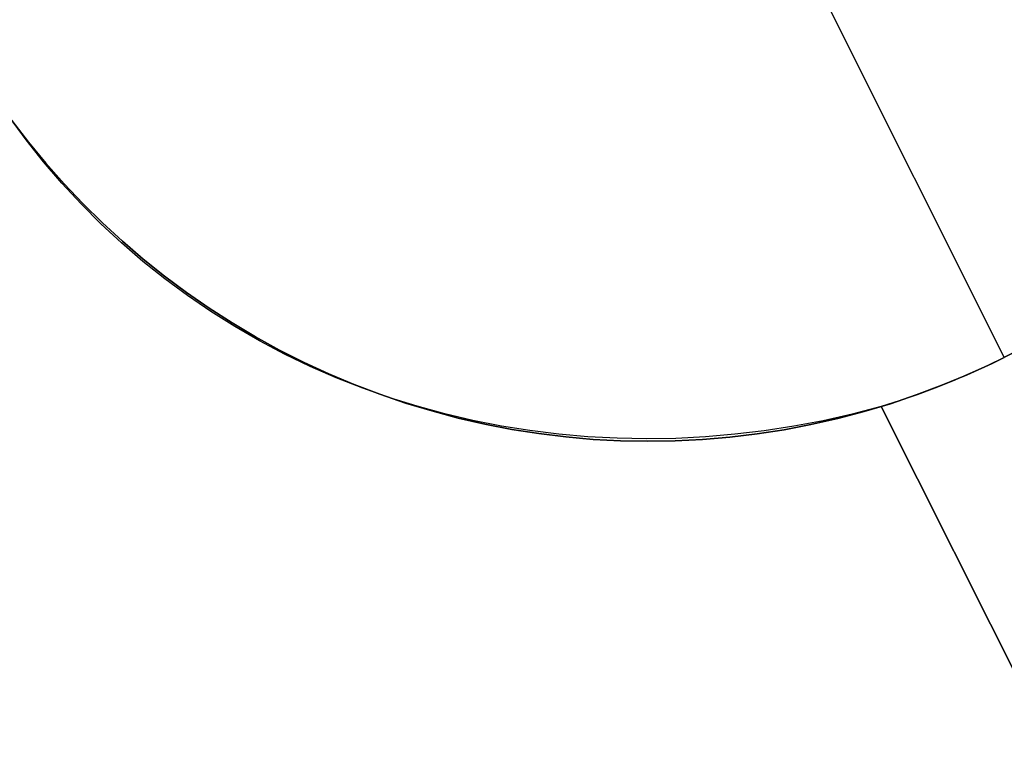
# Model space of a CAD drawing. Header units: millimetres. Extents: x 7986 to 9191, y -11326 to -10283.
# Tile 58 of 256: x 8650.71 to 8654.44, y -10737.55 to -10734.78. Entities that reach past the tile are written whole.
import ezdxf

# ---------------------------------------------------------------- set-up
doc = ezdxf.new("R2010")
doc.units = ezdxf.units.MM
doc.layers.add('color', color=7, linetype='Continuous')

msp = doc.modelspace()

# ---------------------------------------------------------------- linework, layer by layer
at = {"layer": 'color', "color": 254, "true_color": 0xcad1ee}
for p, q in [((8653.6559, -10734.4961, -33.2406), (8654.4399, -10736.0607, -33.2406)), ((8650.7383, -10735.2369, -13.4532), (8650.6753, -10735.151, -13.4082)), ((8650.7383, -10735.2369, -13.4532), (8650.6753, -10735.151, -13.4082)), ((8650.6845, -10735.1635, -33.2406), (8650.7475, -10735.2456, -33.2406)), ((8650.6845, -10735.1635, -33.2406), (8650.7475, -10735.2456, -33.2406)), ((8650.7475, -10735.2456, -23.3244), (8650.6845, -10735.1635, -23.3244)), ((8650.8045, -10735.3204, -13.4984), (8650.7383, -10735.2369, -13.4532)), ((8650.8045, -10735.3204, -13.4984), (8650.7383, -10735.2369, -13.4532)), ((8650.7475, -10735.2456, -33.2406), (8650.8134, -10735.3256, -33.2406)), ((8650.7475, -10735.2456, -33.2406), (8650.8134, -10735.3256, -33.2406)), ((8650.8134, -10735.3256, -23.3244), (8650.7475, -10735.2456, -23.3244)), ((8650.8738, -10735.4013, -13.5437), (8650.8045, -10735.3204, -13.4984)), ((8650.8738, -10735.4013, -13.5437), (8650.8045, -10735.3204, -13.4984)), ((8650.8134, -10735.3256, -33.2406), (8650.8819, -10735.4032, -33.2406)), ((8650.8134, -10735.3256, -33.2406), (8650.8819, -10735.4032, -33.2406)), ((8650.8819, -10735.4032, -23.3244), (8650.8134, -10735.3256, -23.3244)), ((8650.9461, -10735.4795, -13.5889), (8650.8738, -10735.4013, -13.5437)), ((8650.9461, -10735.4795, -13.5889), (8650.8738, -10735.4013, -13.5437)), ((8650.8819, -10735.4032, -33.2406), (8650.9531, -10735.4784, -33.2406)), ((8650.8819, -10735.4032, -33.2406), (8650.9531, -10735.4784, -33.2406)), ((8650.9531, -10735.4784, -23.3244), (8650.8819, -10735.4032, -23.3244)), ((8651.0213, -10735.5549, -13.6342), (8650.9461, -10735.4795, -13.5889)), ((8651.0213, -10735.5549, -13.6342), (8650.9461, -10735.4795, -13.5889)), ((8650.9531, -10735.4784, -33.2406), (8651.0269, -10735.5511, -33.2406)), ((8650.9531, -10735.4784, -33.2406), (8651.0269, -10735.5511, -33.2406)), ((8651.0269, -10735.5511, -23.3244), (8650.9531, -10735.4784, -23.3244)), ((8651.0993, -10735.6274, -13.6794), (8651.0213, -10735.5549, -13.6342)), ((8651.0993, -10735.6274, -13.6794), (8651.0213, -10735.5549, -13.6342)), ((8651.0269, -10735.5511, -33.2406), (8651.1031, -10735.6212, -33.2406)), ((8651.0269, -10735.5511, -33.2406), (8651.1031, -10735.6212, -33.2406)), ((8651.1031, -10735.6212, -23.3244), (8651.0269, -10735.5511, -23.3244)), ((8651.1031, -10735.6212, -33.2406), (8651.1817, -10735.6887, -33.2406)), ((8651.1031, -10735.6212, -33.2406), (8651.1817, -10735.6887, -33.2406)), ((8651.1817, -10735.6887, -23.3244), (8651.1031, -10735.6212, -23.3244)), ((8651.18, -10735.697, -13.7244), (8651.0993, -10735.6274, -13.6794)), ((8651.18, -10735.697, -13.7244), (8651.0993, -10735.6274, -13.6794)), ((8651.2634, -10735.7635, -13.7692), (8651.18, -10735.697, -13.7244)), ((8651.2634, -10735.7635, -13.7692), (8651.18, -10735.697, -13.7244)), ((8651.1817, -10735.6887, -33.2406), (8651.2626, -10735.7533, -33.2406)), ((8651.1817, -10735.6887, -33.2406), (8651.2626, -10735.7533, -33.2406)), ((8651.2626, -10735.7533, -23.3244), (8651.1817, -10735.6887, -23.3244)), ((8651.2626, -10735.7533, -33.2406), (8651.3456, -10735.8152, -33.2406)), ((8651.2626, -10735.7533, -33.2406), (8651.3456, -10735.8152, -33.2406)), ((8651.3456, -10735.8152, -23.3244), (8651.2626, -10735.7533, -23.3244)), ((8651.3493, -10735.827, -13.8138), (8651.2634, -10735.7635, -13.7692)), ((8651.3493, -10735.827, -13.8138), (8651.2634, -10735.7635, -13.7692)), ((8651.3456, -10735.8152, -33.2406), (8651.4308, -10735.8742, -33.2406)), ((8651.3456, -10735.8152, -33.2406), (8651.4308, -10735.8742, -33.2406)), ((8651.4308, -10735.8742, -23.3244), (8651.3456, -10735.8152, -23.3244)), ((8651.4376, -10735.8872, -13.8581), (8651.3493, -10735.827, -13.8138)), ((8651.4376, -10735.8872, -13.8581), (8651.3493, -10735.827, -13.8138)), ((8651.4308, -10735.8742, -33.2406), (8651.5179, -10735.9301, -33.2406)), ((8651.4308, -10735.8742, -33.2406), (8651.5179, -10735.9301, -33.2406)), ((8651.5179, -10735.9301, -23.3244), (8651.4308, -10735.8742, -23.3244)), ((8651.5282, -10735.9442, -13.902), (8651.4376, -10735.8872, -13.8581)), ((8651.5282, -10735.9442, -13.902), (8651.4376, -10735.8872, -13.8581)), ((8651.5179, -10735.9301, -33.2406), (8651.6069, -10735.9831, -33.2406)), ((8651.5179, -10735.9301, -33.2406), (8651.6069, -10735.9831, -33.2406)), ((8651.6069, -10735.9831, -23.3244), (8651.5179, -10735.9301, -23.3244)), ((8651.6211, -10735.9978, -13.9456), (8651.5282, -10735.9442, -13.902)), ((8651.6211, -10735.9978, -13.9456), (8651.5282, -10735.9442, -13.902)), ((8651.6069, -10735.9831, -33.2406), (8651.6977, -10736.0329, -33.2406)), ((8651.6069, -10735.9831, -33.2406), (8651.6977, -10736.0329, -33.2406)), ((8651.6977, -10736.0329, -23.3244), (8651.6069, -10735.9831, -23.3244)), ((8651.716, -10736.048, -13.9886), (8651.6211, -10735.9978, -13.9456)), ((8651.716, -10736.048, -13.9886), (8651.6211, -10735.9978, -13.9456)), ((8651.6977, -10736.0329, -33.2406), (8651.7901, -10736.0796, -33.2406)), ((8651.6977, -10736.0329, -33.2406), (8651.7901, -10736.0796, -33.2406)), ((8651.7901, -10736.0796, -23.3244), (8651.6977, -10736.0329, -23.3244)), ((8654.504, -10736.0276, -22.2415), (8654.4399, -10736.0607, -22.2406)), ((8654.504, -10736.0276, -22.2415), (8654.4399, -10736.0607, -22.2406)), ((8651.8129, -10736.0947, -14.0312), (8651.716, -10736.048, -13.9886)), ((8651.8129, -10736.0947, -14.0312), (8651.716, -10736.048, -13.9886)), ((8654.4399, -10736.0607, -22.2406), (8654.3751, -10736.0922, -22.2415)), ((8654.4399, -10736.0607, -22.2406), (8654.3751, -10736.0922, -22.2415)), ((8654.3934, -10736.0835, -33.2406), (8654.486, -10736.0371, -33.2406)), ((8654.3934, -10736.0835, -33.2406), (8654.486, -10736.0371, -33.2406)), ((8654.486, -10736.0371, -23.3244), (8654.3934, -10736.0835, -23.3244)), ((8654.4399, -10736.0607, -22.2406), (8654.4399, -10736.0607, -33.2406)), ((8651.7901, -10736.0796, -33.2406), (8651.8841, -10736.1231, -33.2406)), ((8651.7901, -10736.0796, -33.2406), (8651.8841, -10736.1231, -33.2406)), ((8651.8841, -10736.1231, -23.3244), (8651.7901, -10736.0796, -23.3244)), ((8651.9117, -10736.138, -14.0731), (8651.8129, -10736.0947, -14.0312)), ((8651.9117, -10736.138, -14.0731), (8651.8129, -10736.0947, -14.0312)), ((8654.2993, -10736.1266, -33.2406), (8654.3934, -10736.0835, -33.2406)), ((8654.2993, -10736.1266, -33.2406), (8654.3934, -10736.0835, -33.2406)), ((8654.3934, -10736.0835, -23.3244), (8654.2993, -10736.1266, -23.3244)), ((8654.3751, -10736.0922, -22.2415), (8654.3096, -10736.1221, -22.244)), ((8654.3751, -10736.0922, -22.2415), (8654.3096, -10736.1221, -22.244)), ((8651.8841, -10736.1231, -33.2406), (8651.9796, -10736.1632, -33.2406)), ((8651.8841, -10736.1231, -33.2406), (8651.9796, -10736.1632, -33.2406)), ((8651.9796, -10736.1632, -23.3244), (8651.8841, -10736.1231, -23.3244)), ((8652.0122, -10736.1776, -14.1145), (8651.9117, -10736.138, -14.0731)), ((8652.0122, -10736.1776, -14.1145), (8651.9117, -10736.138, -14.0731)), ((8654.2037, -10736.1665, -33.2406), (8654.2993, -10736.1266, -33.2406)), ((8654.2037, -10736.1665, -33.2406), (8654.2993, -10736.1266, -33.2406)), ((8654.2993, -10736.1266, -23.3244), (8654.2037, -10736.1665, -23.3244)), ((8654.3096, -10736.1221, -22.244), (8654.2434, -10736.1505, -22.2483)), ((8654.3096, -10736.1221, -22.244), (8654.2434, -10736.1505, -22.2483)), ((8651.9796, -10736.1632, -33.2406), (8652.0764, -10736.2001, -33.2406)), ((8651.9796, -10736.1632, -33.2406), (8652.0764, -10736.2001, -33.2406)), ((8652.0764, -10736.2001, -23.3244), (8651.9796, -10736.1632, -23.3244)), ((8652.1144, -10736.2136, -14.1552), (8652.0122, -10736.1776, -14.1145)), ((8652.1144, -10736.2136, -14.1552), (8652.0122, -10736.1776, -14.1145)), ((8654.1069, -10736.2031, -33.2406), (8654.2037, -10736.1665, -33.2406)), ((8654.1069, -10736.2031, -33.2406), (8654.2037, -10736.1665, -33.2406)), ((8654.2037, -10736.1665, -23.3244), (8654.1069, -10736.2031, -23.3244)), ((8654.1767, -10736.1772, -22.2543), (8654.1096, -10736.2022, -22.2621)), ((8654.1767, -10736.1772, -22.2543), (8654.1096, -10736.2022, -22.2621)), ((8654.2434, -10736.1505, -22.2483), (8654.1767, -10736.1772, -22.2543)), ((8654.2434, -10736.1505, -22.2483), (8654.1767, -10736.1772, -22.2543)), ((8652.0764, -10736.2001, -33.2406), (8652.1744, -10736.2336, -33.2406)), ((8652.0764, -10736.2001, -33.2406), (8652.1744, -10736.2336, -33.2406)), ((8652.1744, -10736.2336, -23.3244), (8652.0764, -10736.2001, -23.3244)), ((8652.218, -10736.246, -14.1952), (8652.1144, -10736.2136, -14.1552)), ((8652.218, -10736.246, -14.1952), (8652.1144, -10736.2136, -14.1552)), ((8654.0088, -10736.2363, -33.2406), (8654.1069, -10736.2031, -33.2406)), ((8654.0088, -10736.2363, -33.2406), (8654.1069, -10736.2031, -33.2406)), ((8654.1069, -10736.2031, -23.3244), (8654.0088, -10736.2363, -23.3244)), ((8654.1096, -10736.2022, -22.2621), (8654.042, -10736.2256, -22.2715)), ((8654.1096, -10736.2022, -22.2621), (8654.042, -10736.2256, -22.2715)), ((8652.1744, -10736.2336, -33.2406), (8652.2735, -10736.2637, -33.2406)), ((8652.1744, -10736.2336, -33.2406), (8652.2735, -10736.2637, -33.2406)), ((8652.2735, -10736.2637, -23.3244), (8652.1744, -10736.2336, -23.3244)), ((8652.323, -10736.2746, -14.2344), (8652.218, -10736.246, -14.1952)), ((8652.323, -10736.2746, -14.2344), (8652.218, -10736.246, -14.1952)), ((8653.9741, -10736.2472, -14.7015), (8653.8643, -10736.2757, -14.6788)), ((8653.9741, -10736.2472, -14.7015), (8653.8643, -10736.2757, -14.6788)), ((8653.9096, -10736.2661, -33.2406), (8654.0088, -10736.2363, -33.2406)), ((8653.9096, -10736.2661, -33.2406), (8654.0088, -10736.2363, -33.2406)), ((8654.0088, -10736.2363, -23.3244), (8653.9096, -10736.2661, -23.3244)), ((8654.042, -10736.2256, -22.2715), (8653.9741, -10736.2472, -22.2826)), ((8654.042, -10736.2256, -22.2715), (8653.9741, -10736.2472, -22.2826)), ((8653.9741, -10736.2472, -22.2826), (8656.3832, -10741.054, -16.9058)), ((8653.9741, -10736.2472, -22.2826), (8653.9741, -10736.2472, -14.7015)), ((8656.3832, -10741.054, -16.9058), (8653.9741, -10736.2472, -14.7015)), ((8653.9741, -10736.2472, -22.2826), (8656.3832, -10741.054, -16.9058)), ((8653.9741, -10736.2472, -18.492), (8655.6725, -10739.6359, -18.492)), ((8653.9741, -10736.2472, -22.2826), (8653.9741, -10736.2472, -14.7015)), ((8656.3832, -10741.054, -16.9058), (8653.9741, -10736.2472, -14.7015)), ((8652.2735, -10736.2637, -33.2406), (8652.3735, -10736.2904, -33.2406)), ((8652.2735, -10736.2637, -33.2406), (8652.3735, -10736.2904, -33.2406)), ((8652.3735, -10736.2904, -23.3244), (8652.2735, -10736.2637, -23.3244)), ((8652.4293, -10736.2996, -14.2728), (8652.323, -10736.2746, -14.2344)), ((8652.4293, -10736.2996, -14.2728), (8652.323, -10736.2746, -14.2344)), ((8652.3735, -10736.2904, -33.2406), (8652.4745, -10736.3136, -33.2406)), ((8652.3735, -10736.2904, -33.2406), (8652.4745, -10736.3136, -33.2406)), ((8652.4745, -10736.3136, -23.3244), (8652.3735, -10736.2904, -23.3244)), ((8653.7084, -10736.3154, -33.2406), (8653.8094, -10736.2925, -33.2406)), ((8653.7084, -10736.3154, -33.2406), (8653.8094, -10736.2925, -33.2406)), ((8653.8094, -10736.2925, -23.3244), (8653.7084, -10736.3154, -23.3244)), ((8653.8643, -10736.2757, -14.6788), (8653.7539, -10736.3004, -14.6547)), ((8653.8643, -10736.2757, -14.6788), (8653.7539, -10736.3004, -14.6547)), ((8653.8094, -10736.2925, -33.2406), (8653.9096, -10736.2661, -33.2406)), ((8653.8094, -10736.2925, -33.2406), (8653.9096, -10736.2661, -33.2406)), ((8653.9096, -10736.2661, -23.3244), (8653.8094, -10736.2925, -23.3244)), ((8652.5367, -10736.3207, -14.3104), (8652.4293, -10736.2996, -14.2728)), ((8652.5367, -10736.3207, -14.3104), (8652.4293, -10736.2996, -14.2728)), ((8652.4745, -10736.3136, -33.2406), (8652.5761, -10736.3333, -33.2406)), ((8652.4745, -10736.3136, -33.2406), (8652.5761, -10736.3333, -33.2406)), ((8652.5761, -10736.3333, -23.3244), (8652.4745, -10736.3136, -23.3244)), ((8652.6451, -10736.338, -14.347), (8652.5367, -10736.3207, -14.3104)), ((8652.6451, -10736.338, -14.347), (8652.5367, -10736.3207, -14.3104)), ((8652.5761, -10736.3333, -33.2406), (8652.6784, -10736.3495, -33.2406)), ((8652.5761, -10736.3333, -33.2406), (8652.6784, -10736.3495, -33.2406)), ((8652.6784, -10736.3495, -23.3244), (8652.5761, -10736.3333, -23.3244)), ((8653.643, -10736.3214, -14.6293), (8653.5317, -10736.3386, -14.6027)), ((8653.643, -10736.3214, -14.6293), (8653.5317, -10736.3386, -14.6027)), ((8653.6067, -10736.3348, -33.2406), (8653.7084, -10736.3154, -33.2406)), ((8653.6067, -10736.3348, -33.2406), (8653.7084, -10736.3154, -33.2406)), ((8653.7084, -10736.3154, -23.3244), (8653.6067, -10736.3348, -23.3244)), ((8653.7539, -10736.3004, -14.6547), (8653.643, -10736.3214, -14.6293)), ((8653.7539, -10736.3004, -14.6547), (8653.643, -10736.3214, -14.6293)), ((8652.7543, -10736.3516, -14.3827), (8652.6451, -10736.338, -14.347)), ((8652.7543, -10736.3516, -14.3827), (8652.6451, -10736.338, -14.347)), ((8652.6784, -10736.3495, -33.2406), (8652.7812, -10736.3621, -33.2406)), ((8652.6784, -10736.3495, -33.2406), (8652.7812, -10736.3621, -33.2406)), ((8652.7812, -10736.3621, -23.3244), (8652.6784, -10736.3495, -23.3244)), ((8652.8642, -10736.3613, -14.4174), (8652.7543, -10736.3516, -14.3827)), ((8652.8642, -10736.3613, -14.4174), (8652.7543, -10736.3516, -14.3827)), ((8652.7812, -10736.3621, -33.2406), (8652.8844, -10736.3712, -33.2406)), ((8652.7812, -10736.3621, -33.2406), (8652.8844, -10736.3712, -33.2406)), ((8652.8844, -10736.3712, -23.3244), (8652.7812, -10736.3621, -23.3244)), ((8652.9748, -10736.3671, -14.4511), (8652.8642, -10736.3613, -14.4174)), ((8652.9748, -10736.3671, -14.4511), (8652.8642, -10736.3613, -14.4174)), ((8653.0858, -10736.3691, -14.4837), (8652.9748, -10736.3671, -14.4511)), ((8653.0858, -10736.3691, -14.4837), (8652.9748, -10736.3671, -14.4511)), ((8653.1971, -10736.3673, -14.5152), (8653.0858, -10736.3691, -14.4837)), ((8653.1971, -10736.3673, -14.5152), (8653.0858, -10736.3691, -14.4837)), ((8653.3086, -10736.3616, -14.5456), (8653.1971, -10736.3673, -14.5152)), ((8653.3086, -10736.3616, -14.5456), (8653.1971, -10736.3673, -14.5152)), ((8653.2983, -10736.3718, -33.2406), (8653.4015, -10736.363, -33.2406)), ((8653.2983, -10736.3718, -33.2406), (8653.4015, -10736.363, -33.2406)), ((8653.4015, -10736.363, -23.3244), (8653.2983, -10736.3718, -23.3244)), ((8653.4202, -10736.352, -14.5747), (8653.3086, -10736.3616, -14.5456)), ((8653.4202, -10736.352, -14.5747), (8653.3086, -10736.3616, -14.5456)), ((8653.4015, -10736.363, -33.2406), (8653.5044, -10736.3507, -33.2406)), ((8653.4015, -10736.363, -33.2406), (8653.5044, -10736.3507, -33.2406)), ((8653.5044, -10736.3507, -23.3244), (8653.4015, -10736.363, -23.3244)), ((8653.5317, -10736.3386, -14.6027), (8653.4202, -10736.352, -14.5747)), ((8653.5317, -10736.3386, -14.6027), (8653.4202, -10736.352, -14.5747)), ((8653.5044, -10736.3507, -33.2406), (8653.6067, -10736.3348, -33.2406)), ((8653.5044, -10736.3507, -33.2406), (8653.6067, -10736.3348, -33.2406)), ((8653.6067, -10736.3348, -23.3244), (8653.5044, -10736.3507, -23.3244)), ((8652.8844, -10736.3712, -33.2406), (8652.9878, -10736.3767, -33.2406)), ((8652.8844, -10736.3712, -33.2406), (8652.9878, -10736.3767, -33.2406)), ((8652.9878, -10736.3767, -23.3244), (8652.8844, -10736.3712, -23.3244)), ((8652.9878, -10736.3767, -33.2406), (8653.0914, -10736.3786, -33.2406)), ((8652.9878, -10736.3767, -33.2406), (8653.0914, -10736.3786, -33.2406)), ((8653.0914, -10736.3786, -23.3244), (8652.9878, -10736.3767, -23.3244)), ((8653.0914, -10736.3786, -33.2406), (8653.1949, -10736.377, -33.2406)), ((8653.0914, -10736.3786, -33.2406), (8653.1949, -10736.377, -33.2406)), ((8653.1949, -10736.377, -23.3244), (8653.0914, -10736.3786, -23.3244)), ((8653.1949, -10736.377, -33.2406), (8653.2983, -10736.3718, -33.2406)), ((8653.1949, -10736.377, -33.2406), (8653.2983, -10736.3718, -33.2406)), ((8653.2983, -10736.3718, -23.3244), (8653.1949, -10736.377, -23.3244))]:
    msp.add_line(p, q, dxfattribs=at)

doc.saveas('drawing.dxf')
